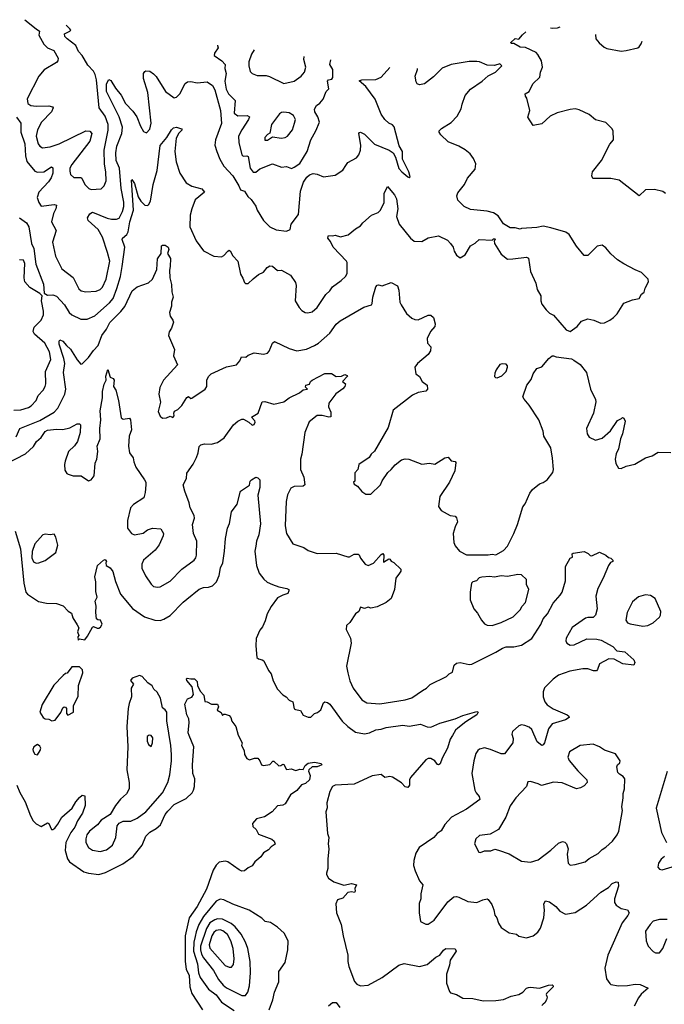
# Model space of a CAD drawing. Extents: x 1678759 to 1859541, y 384609 to 522867.
# Tile 136 of 256: x 1685786 to 1690833, y 500069 to 507776. Entities that reach past the tile are written whole.
import ezdxf

# ---------------------------------------------------------------- set-up
doc = ezdxf.new("R2010")
doc.units = 0

msp = doc.modelspace()

# ---------------------------------------------------------------- linework, layer by layer
at = {"layer": '0CON20XD'}
for points in [[(1685827.1, 507776), (1685916.2, 507703.8), (1685942, 507685), (1685937.1, 507655), (1685975.5, 507585.5), (1686005, 507555.7), (1686054, 507534), (1686087.3, 507475), (1686084.5, 507455), (1686075, 507441.1), (1685977.1, 507382.9), (1685935, 507333.1), (1685846, 507156), (1685850.9, 507120.9), (1685872.5, 507105), (1685915, 507099.6), (1686015, 507101.8), (1686042, 507095), (1686048.9, 507085), (1686035, 507055.6), (1685958.2, 506975), (1685925.4, 506915), (1685915.5, 506865), (1685931.5, 506805), (1685945, 506785.8), (1685965, 506773.3), (1686025, 506780), (1686095, 506805.4), (1686305, 506905.5), (1686334.5, 506904.5), (1686350.6, 506885), (1686335.5, 506825), (1686195, 506642.9), (1686180, 506615), (1686179.1, 506589.1), (1686184.5, 506564.5), (1686210.5, 506540.5), (1686265, 506540), (1686273.8, 506535), (1686296, 506485), (1686326.2, 506455), (1686345, 506445.8), (1686425, 506451.4), (1686447.5, 506475), (1686461.9, 506515), (1686461.5, 506585), (1686450.3, 506645), (1686446.8, 506755), (1686479.4, 506910.6), (1686478.5, 506955), (1686455, 507020), (1686409.1, 507085), (1686386.4, 507306.4), (1686376.6, 507346.6), (1686363.6, 507373.6), (1686320.2, 507420.2), (1686290.8, 507469.2), (1686276.5, 507495), (1686246.3, 507526.3), (1686225.7, 507575), (1686158.1, 507625), (1686140, 507645), (1686136.7, 507665), (1686180, 507685), (1686186, 507695), (1686180, 507705), (1686149.7, 507733.5)], [(1689943, 507712.3), (1689955, 507709.2), (1689997.7, 507712.3), (1690017.7, 507719.4)], [(1690842.5, 506415), (1690821.7, 506431.7), (1690755, 506447.1), (1690685, 506444), (1690635, 506397.5), (1690479.5, 506519.5), (1690415, 506531.9), (1690273.9, 506533.9), (1690264.1, 506554.1), (1690270, 506585), (1690340.8, 506675), (1690407.3, 506802.7), (1690433.8, 506835), (1690431.2, 506905), (1690421.2, 506925), (1690375, 506972), (1690295, 506992.9), (1690245, 507034.4), (1690165, 507071.4), (1690135, 507078.6), (1690095, 507074), (1689995, 507046.2), (1689939.5, 507020.5), (1689875, 506960), (1689805, 506947.5), (1689763.9, 507013.9), (1689780, 507065), (1689757.5, 507162.5), (1689746.4, 507176.4), (1689743.8, 507195), (1689775, 507213.3), (1689804, 507275), (1689858.8, 507325), (1689864, 507365), (1689878, 507405), (1689870, 507455), (1689843.6, 507503.6), (1689828.7, 507518.7), (1689745, 507558), (1689705, 507561.2), (1689655, 507590), (1689635, 507590), (1689631.7, 507598.3), (1689665, 507627.5), (1689695, 507622.5), (1689721.7, 507658.3), (1689748.2, 507681.7)], [(1690293, 507660.6), (1690297.5, 507625), (1690322.5, 507595), (1690361.2, 507561.2), (1690381.7, 507551.7), (1690495, 507529.4), (1690535, 507534.3), (1690624.3, 507555.7), (1690636.7, 507563.3), (1690652.4, 507587.6), (1690658.6, 507607.7)], [(1687334.1, 507577.7), (1687335.5, 507575), (1687340, 507555), (1687310, 507515), (1687308.8, 507495), (1687370, 507455), (1687394, 507425), (1687391.9, 507395), (1687401.8, 507355), (1687393.5, 507295), (1687403, 507233), (1687421.8, 507195), (1687473.3, 507143.2), (1687464.4, 507045), (1687495, 507024.6), (1687566, 507026), (1687584.3, 507015), (1687578.7, 506995), (1687524.7, 506915), (1687500.4, 506865), (1687502.9, 506815), (1687525, 506717.1), (1687535, 506708.1), (1687565, 506711.4), (1687574.5, 506704.5), (1687591.1, 506615), (1687615, 506581.8), (1687635, 506583.3), (1687665, 506607.5), (1687765, 506648.1), (1687835, 506621.9), (1687875, 506626.7), (1687915, 506611.4), (1687935, 506620.6), (1687978.8, 506651.2), (1688036.9, 506745), (1688065.8, 506835), (1688103.8, 506905), (1688132.5, 506975), (1688121.2, 507015), (1688096, 507055), (1688094.2, 507075), (1688110, 507105), (1688135, 507122.9), (1688162.9, 507155), (1688185, 507213.3), (1688205.6, 507234.4), (1688196.2, 507295), (1688205, 507306), (1688228.8, 507311.2), (1688236.9, 507323.1), (1688237.9, 507385), (1688214.4, 507425), (1688222.5, 507461.6)], [(1687621.7, 507539.8), (1687600.7, 507505), (1687579.1, 507445), (1687579.1, 507415), (1687591.4, 507371.4), (1687606, 507355), (1687645, 507338.5), (1687715, 507338.5), (1687742.5, 507332.5), (1687855, 507277.3), (1687934.5, 507295.5), (1687988.9, 507335), (1688015.6, 507365), (1688025.5, 507405), (1688010.4, 507465), (1688013.6, 507488.6)], [(1685785.8, 506225), (1685838.5, 506185), (1685857.3, 506155), (1685878.6, 506025), (1685896.9, 505985), (1685913.2, 505863.2), (1685971.4, 505705), (1685977.5, 505635), (1686005, 505618.8), (1686045, 505623.3), (1686075, 505611.9), (1686138.2, 505545), (1686174, 505484), (1686195, 505464.6), (1686265, 505431.9), (1686315, 505433.1), (1686375, 505457.7), (1686489.9, 505560.1), (1686517.5, 505595), (1686547.6, 505672.4), (1686574.3, 505765), (1686588.6, 505845), (1686608.6, 505995), (1686588.6, 506055), (1686590.8, 506065), (1686624.8, 506095.2), (1686635.6, 506114.4), (1686648.6, 506195), (1686677.8, 506285), (1686661.1, 506518.9), (1686665, 506526.2), (1686685, 506494), (1686715, 506390), (1686735, 506354.5), (1686765, 506325.5), (1686785, 506321.1), (1686795, 506325.7), (1686809.6, 506355), (1686831.8, 506485), (1686863.5, 506595), (1686885, 506790.8), (1686939.4, 506855), (1686974.2, 506915), (1686990.9, 506929.1), (1687015, 506934.2), (1687052.7, 506922.7), (1687058.8, 506915), (1687032, 506888), (1687011.5, 506848.5), (1687000.7, 506745), (1687012.4, 506662.4), (1687041.1, 506575), (1687089.6, 506499.6), (1687135, 506473.1), (1687212.7, 506452.7), (1687233.3, 506425), (1687161.1, 506365), (1687133.1, 506295), (1687121.1, 506245), (1687119.4, 506155), (1687166.9, 506045), (1687225, 505967.1), (1687305, 505925.8), (1687365, 505918.8), (1687385, 505929.2), (1687415, 505964.2), (1687425, 505970.8), (1687435, 505968), (1687455, 505926.7), (1687494, 505885), (1687514.2, 505785), (1687533.9, 505753.9), (1687545, 505720), (1687555, 505711.2), (1687575, 505712), (1687613, 505747), (1687655, 505782), (1687695, 505798.8), (1687723, 505837), (1687745, 505850), (1687765, 505846.7), (1687805, 505813.3), (1687835, 505816), (1687905, 505776.2), (1687945, 505720), (1687950.8, 505695), (1687943.3, 505575), (1687975, 505523.3), (1687995, 505500), (1688020, 505485), (1688042.3, 505482.3), (1688075, 505489.2), (1688115, 505522), (1688183.1, 505625), (1688215, 505653.8), (1688235, 505683.8), (1688304, 505735), (1688336, 505765), (1688350.3, 505789.7), (1688348.8, 505875), (1688343.8, 505885), (1688241.5, 505995), (1688219.8, 506039.8), (1688199.2, 506065), (1688200, 506080), (1688205, 506086.2), (1688235, 506083.8), (1688255, 506090), (1688297.3, 506077.3), (1688356.9, 506093.1), (1688415, 506139.4), (1688455, 506162.5), (1688473.6, 506186.4), (1688540, 506245), (1688592.8, 506267.2), (1688611.4, 506285), (1688640, 506345), (1688639.5, 506415), (1688665, 506470), (1688720.8, 506405), (1688735.8, 506375), (1688745.4, 506295.4), (1688735.5, 506235), (1688756.2, 506176.2), (1688845, 506066), (1688875, 506042.5), (1688935, 506039.4), (1688985, 506067.5), (1689065, 506084), (1689135, 506049.2), (1689160, 506025), (1689180.8, 505995), (1689186.7, 505965), (1689205, 505932.5), (1689235, 505913.3), (1689272.5, 505935), (1689316.7, 506005), (1689353, 506027), (1689383.9, 506056.1), (1689485, 506050), (1689495, 506060), (1689505, 506060), (1689510, 506055), (1689500, 506045), (1689502.5, 506025), (1689555, 505940.8), (1689605, 505902.5), (1689645.7, 505904.3), (1689755, 505916), (1689768.8, 505908.8), (1689784.5, 505805), (1689827.5, 505715), (1689837.9, 505665), (1689866.9, 505615), (1689865.5, 505575), (1689875, 505550.6), (1689908.2, 505505), (1689935, 505478.6), (1689965, 505463.1), (1690065, 505349.1), (1690095, 505336.5), (1690150.8, 505375), (1690185, 505415.7), (1690235, 505433.8), (1690280, 505425), (1690335, 505400), (1690365, 505402.5), (1690405, 505423.3), (1690435.7, 505444.3), (1690463.3, 505475), (1690515, 505557.5), (1690585, 505583.3), (1690635, 505592.5), (1690653.6, 505626.4), (1690676.1, 505643.9), (1690683.3, 505675), (1690710, 505725), (1690706.1, 505746.1), (1690655, 505797.5), (1690605, 505817.5), (1690516.1, 505866.1), (1690466.1, 505896.1), (1690414.3, 505944.3), (1690375, 505991.2), (1690345, 506010), (1690306.4, 506003.6), (1690235, 505930), (1690205, 505930), (1690145, 506003.8), (1690088, 506095), (1690062.1, 506112.1), (1689945, 506148.1), (1689885, 506160), (1689835, 506148.8), (1689715, 506142.5), (1689705, 506137.5), (1689665, 506146.7), (1689625, 506146.7), (1689575, 506177.5), (1689531.7, 506241.7), (1689495, 506263.8), (1689445, 506278), (1689315, 506290.8), (1689265, 506314.2), (1689215, 506362.5), (1689207.3, 506397.3), (1689215, 506422), (1689269.2, 506485), (1689292, 506535), (1689352.5, 506605), (1689357.3, 506647.3), (1689339.2, 506689.2), (1689314, 506725), (1689275, 506757.1), (1689225, 506785.6), (1689140.8, 506820.8), (1689082, 506875), (1689070, 506895), (1689071.2, 506905), (1689088.8, 506925), (1689165, 506970.8), (1689209.8, 507020.2), (1689243, 507077), (1689249.1, 507115), (1689275, 507182.9), (1689315, 507231.5), (1689408, 507295), (1689455, 507336.7), (1689510, 507365), (1689560, 507415), (1689545, 507430), (1689503, 507417), (1689445, 507420), (1689385, 507446.9), (1689365, 507449.5), (1689305, 507447.5), (1689165, 507425.3), (1689093.2, 507396.8), (1689025, 507329.6), (1688956, 507275), (1688915, 507266), (1688897.5, 507275), (1688889.3, 507289.3), (1688881.2, 507335), (1688900.8, 507385), (1688899.8, 507393.3)], [(1685762.3, 507012.3), (1685794.4, 506965), (1685795.3, 506895), (1685827.2, 506805), (1685830.5, 506710.5), (1685843.4, 506665), (1685905, 506591.5), (1685925, 506581.5), (1685975, 506585.4), (1686035, 506624), (1686045, 506616.7), (1686045.9, 506575), (1686032.6, 506537.4), (1686012.4, 506507.6), (1685935.6, 506425), (1685924.3, 506385), (1685935.7, 506345.7), (1685955, 506316.2), (1686055, 506330), (1686073.8, 506325), (1686070, 506295), (1686050.3, 506259.7), (1686036.2, 506195), (1686071.8, 506125), (1686043.2, 506035), (1686066, 505926), (1686117.1, 505825), (1686205, 505759.2), (1686249.8, 505669.8), (1686266.7, 505655), (1686305, 505647.1), (1686385, 505651.8), (1686415.8, 505665), (1686435, 505681.9), (1686464.2, 505745.8), (1686491.2, 505885), (1686474.7, 505955), (1686434.7, 506075), (1686399.6, 506135), (1686323.1, 506203.1), (1686317.1, 506225), (1686335, 506255.5), (1686355, 506268.9), (1686471.5, 506221.5), (1686505.4, 506214.6), (1686545, 506213.6), (1686565, 506223.1), (1686591.1, 506275), (1686601.9, 506315), (1686602.5, 506347.5), (1686581.7, 506455), (1686567.6, 506615), (1686540.4, 506675), (1686538.4, 506735), (1686547, 506785), (1686584.8, 506885), (1686590, 506935), (1686565.2, 507015), (1686466.7, 507215), (1686466, 507275), (1686485, 507308.6), (1686500, 507300), (1686535, 507238.9), (1686581.5, 507185), (1686615, 507120.4), (1686670.7, 507060.7), (1686703.8, 507015), (1686732.4, 506942.4), (1686755, 506901.4), (1686778.6, 506891.4), (1686805, 506918), (1686814.7, 506965.3), (1686789.4, 507205), (1686755.5, 507315), (1686755.7, 507354.3), (1686765, 507371.2), (1686775, 507376), (1686805, 507372.5), (1686835, 507352.9), (1686855, 507331.4), (1686927.3, 507215), (1686995, 507164.4), (1687015, 507170), (1687038.6, 507195), (1687082.7, 507277.3), (1687100.5, 507289.5), (1687125, 507292), (1687175, 507282.5), (1687255, 507290.5), (1687295, 507260), (1687315, 507227.8), (1687359.2, 507065), (1687365.9, 506964.1), (1687318.9, 506835), (1687313.1, 506795), (1687328.9, 506745), (1687352.1, 506685), (1687385, 506628.9), (1687453.9, 506553.9), (1687502.3, 506475), (1687514.2, 506444.2), (1687545, 506434), (1687571.2, 506391.2), (1687599.1, 506369.1), (1687635, 506316.7), (1687644.4, 506284.4), (1687694.6, 506204.6), (1687745, 506154.2), (1687795, 506130.8), (1687875, 506121.4), (1687903.3, 506135), (1687912, 506175), (1687967.7, 506252.3), (1687984.1, 506435), (1688006.8, 506505), (1688035, 506542.9), (1688055, 506560.4), (1688085, 506570.9), (1688115, 506567.7), (1688165, 506546.2), (1688255, 506558), (1688315, 506598.8), (1688338.6, 506635), (1688355, 506658.6), (1688423.3, 506695), (1688441.9, 506718.1), (1688453.3, 506755), (1688457.1, 506795), (1688442.5, 506885), (1688446.2, 506893.8), (1688455, 506895.7), (1688485, 506878.9), (1688565, 506801.2), (1688680, 506755), (1688708.8, 506735), (1688728.9, 506698.9), (1688755, 506612), (1688777.5, 506585), (1688825, 506546.2), (1688835, 506540), (1688842.5, 506545), (1688833.1, 506585), (1688782, 506685), (1688783.8, 506745), (1688757.9, 506787.9), (1688718.5, 506938.5), (1688705, 506952), (1688675, 506966), (1688645, 506993.8), (1688616.9, 507036.9), (1688569.1, 507155), (1688495, 507252.9), (1688443.7, 507296.3), (1688464.1, 507305.9), (1688575, 507307.2), (1688615.5, 507325), (1688683.7, 507402.2)], [(1687725, 506832.5), (1687765, 506860), (1687835, 506848.1), (1687865, 506853.1), (1687882.5, 506865), (1687920.9, 506915), (1687938.9, 506965), (1687944.6, 506995), (1687928.6, 507025), (1687895, 507046.9), (1687855, 507052.5), (1687835, 507049.2), (1687821.3, 507038.7), (1687758, 506955), (1687745, 506887.5), (1687725, 506877.5), (1687705.8, 506855), (1687705, 506833.8), (1687725, 506832.5)], [(1685759, 504511), (1685786.7, 504575), (1685945, 504638), (1686055, 504704.4), (1686084.7, 504735.3), (1686140.4, 504845), (1686148.6, 504885), (1686130, 505015), (1686138.9, 505085), (1686132.2, 505125), (1686094.6, 505235), (1686095, 505260), (1686100.8, 505269.2), (1686125, 505260), (1686152.9, 505225), (1686185, 505198.1), (1686235, 505114), (1686265, 505080), (1686275, 505083.3), (1686325, 505132.9), (1686365, 505187.9), (1686400, 505225), (1686428.9, 505305), (1686466.9, 505355), (1686492, 505405), (1686578.8, 505491.2), (1686608.1, 505531.9), (1686665.8, 505655), (1686705, 505686.2), (1686795, 505715.8), (1686825, 505746), (1686859.8, 505820.2), (1686865.8, 505905), (1686893.8, 505945), (1686896.7, 506005), (1686905, 506011.2), (1686925, 506011.2), (1686948.8, 505995), (1686953, 505977), (1686943.3, 505945), (1686965.6, 505905.6), (1686965.3, 505845.3), (1686958.2, 505815), (1686960.5, 505755), (1686975.5, 505704.5), (1686976.5, 505645), (1686988.2, 505605), (1686975.6, 505565), (1686975.5, 505535), (1686958.1, 505485), (1686964.3, 505454.3), (1686986.2, 505425), (1686989.5, 505409.5), (1686975, 505362.5), (1686956.1, 505333.9), (1686951.2, 505305), (1686997.5, 505195), (1686991.2, 505145), (1687021.2, 505075), (1686913.1, 504955), (1686883, 504897), (1686876.7, 504845), (1686887.4, 504782.6), (1686870.3, 504710.3), (1686885, 504672.5), (1686905, 504656.2), (1686935, 504658.8), (1686965, 504673.3), (1686985, 504662.5), (1686995.7, 504675), (1686993.3, 504695), (1686998.8, 504711.2), (1687025, 504726), (1687055.6, 504755), (1687095, 504818), (1687106.7, 504826.7), (1687125, 504810), (1687135, 504813.8), (1687238.8, 504885), (1687250, 504905), (1687252, 504955), (1687265, 504983.3), (1687285, 505003.8), (1687405, 505058), (1687482.5, 505075), (1687509.2, 505105), (1687522.5, 505137.5), (1687557.5, 505135), (1687575, 505150), (1687622.5, 505167.5), (1687695, 505158), (1687725, 505166.2), (1687739.7, 505180.3), (1687766, 505244), (1687782, 505258), (1687895, 505201.1), (1687955, 505184.4), (1688032.4, 505197.6), (1688095, 505226), (1688125, 505244), (1688215, 505321.9), (1688265, 505392.9), (1688295, 505419.4), (1688480, 505525), (1688540, 505545), (1688546, 505555), (1688550, 505605), (1688574.2, 505685), (1688585, 505698.8), (1688595, 505701.2), (1688625, 505693.8), (1688695, 505718.8), (1688743.9, 505693.9), (1688755, 505660), (1688762.5, 505565), (1688771.9, 505545), (1688815, 505477.5), (1688855, 505440.8), (1688879.2, 505429.2), (1688905, 505427.5), (1688985, 505463.3), (1689005, 505463.3), (1689026.1, 505446.1), (1689040, 505395), (1689036.7, 505375), (1689002, 505335), (1688975, 505280), (1688980, 505245), (1689003.8, 505215), (1689001.2, 505185), (1688984.2, 505155.8), (1688900, 505085), (1688880, 505055), (1688887.5, 505005), (1688915, 504983.3), (1688936.7, 504945), (1688975, 504916.2), (1688980, 504885), (1688965, 504868), (1688905, 504858.6), (1688862.4, 504837.6), (1688709.2, 504720.8), (1688671.4, 504585), (1688565, 504400), (1688538.8, 504375), (1688522, 504348), (1688440, 504295), (1688432.5, 504255), (1688410.7, 504229.3), (1688410, 504165), (1688400, 504155), (1688405, 504140), (1688430, 504125), (1688465, 504083.3), (1688495, 504063.3), (1688535, 504061.2), (1688610.8, 504135), (1688623.4, 504166.6), (1688667.9, 504232.1), (1688695, 504254), (1688725, 504291.2), (1688775, 504330), (1688805, 504338.6), (1688833.2, 504336.8), (1688935, 504296.9), (1688995, 504304.2), (1689035, 504296), (1689115, 504346.9), (1689141.4, 504351.4), (1689164.2, 504324.2), (1689195, 504316.7), (1689200, 504310), (1689191.9, 504245), (1689150.8, 504155), (1689074.3, 504045), (1689066, 503965), (1689085, 503933.3), (1689155, 503896.2), (1689195, 503890), (1689206, 503876), (1689213.8, 503845), (1689195, 503807.5), (1689180, 503755), (1689184.3, 503685), (1689195, 503656.7)], [(1685740.6, 504719.4), (1685795, 504722), (1685855, 504740.8), (1685876.4, 504753.6), (1685915, 504794.4), (1685932.1, 504835), (1685970, 504875), (1685985.6, 504905), (1685990.5, 504925), (1685988.6, 505021.4), (1686029.2, 505115), (1686019.6, 505175), (1685983.3, 505245), (1685903.3, 505315), (1685890.9, 505335), (1685900.7, 505369.3), (1685953.5, 505425), (1685971.8, 505465), (1685973.8, 505495), (1685955.8, 505574.2), (1685962.5, 505615), (1685943, 505633), (1685865, 505680.4), (1685827.1, 505725), (1685820.9, 505755), (1685827.6, 505867.6), (1685815, 505894), (1685785, 505897.5)], [(1689195, 503656.7), (1689228.8, 503615), (1689285, 503587.5), (1689452.7, 503587.3), (1689485, 503592.5), (1689515, 503588), (1689575, 503622.5), (1689604.3, 503655), (1689655.6, 503755), (1689684.5, 503825.5), (1689725, 503963.3), (1689742.4, 503987.6), (1689779.5, 504070.5), (1689801.7, 504098.3), (1689855, 504142), (1689885, 504154), (1689914.5, 504175.5), (1689959.3, 504230.7), (1689964.4, 504255), (1689958.5, 504345), (1689944, 504425), (1689890, 504515), (1689885.1, 504555.1), (1689849.2, 504645), (1689775, 504758.6), (1689734.4, 504805), (1689725.8, 504825), (1689755.5, 504914.5), (1689789.7, 504960.3), (1689805.6, 505005), (1689834.6, 505045), (1689875, 505058.9), (1689930, 505125), (1689955, 505144.3), (1689965.5, 505145.5), (1689985, 505137.5), (1690105, 505120.8), (1690125, 505111.9), (1690175, 505076.7), (1690224.4, 505015), (1690254.1, 504884.1), (1690294, 504804), (1690297.1, 504785), (1690277.7, 504695), (1690224.7, 504575), (1690228.8, 504535), (1690245, 504508.9), (1690295, 504484.5), (1690345, 504501.8), (1690410.8, 504559.2), (1690465, 504638.8), (1690497.5, 504655), (1690505, 504662.5), (1690515, 504656.7), (1690525.8, 504634.2), (1690506.5, 504535), (1690489.6, 504495), (1690473.4, 504416.6), (1690455, 504377.5), (1690449.2, 504335), (1690452.7, 504302.7), (1690475, 504266.7), (1690495, 504263.3), (1690535, 504281.2), (1690603, 504297), (1690684.4, 504345.6), (1690738.6, 504361.4), (1690785, 504391.2), (1690885, 504388.8)], [(1685681.4, 504298.6), (1685831.9, 504378.1), (1685893.4, 504436.6), (1685918.1, 504475), (1685955, 504505.5), (1685985, 504551.9), (1686005, 504562.1), (1686075, 504570.4), (1686125, 504569.1), (1686177.5, 504582.5), (1686235, 504613.3), (1686255, 504612.5), (1686262.5, 504605), (1686260.9, 504545), (1686237.5, 504475), (1686215, 504441.4), (1686168.1, 504395), (1686141.7, 504321.7), (1686135.7, 504295), (1686138.8, 504248.8), (1686154.1, 504224.1), (1686165, 504217.5), (1686205, 504206.7), (1686266.4, 504206.4), (1686325, 504167.5), (1686346.7, 504175), (1686368.8, 504205), (1686378, 504305), (1686390.8, 504335), (1686398.1, 504395), (1686393.1, 504436.9), (1686415.4, 504494.6), (1686412.7, 504575), (1686422, 504645), (1686417.2, 504715), (1686433.5, 504815), (1686434.4, 504865), (1686447.9, 504922.1), (1686463.8, 504955), (1686461.4, 504985), (1686475, 505037.5), (1686495, 504977.5), (1686518, 504968), (1686525.7, 504955.7), (1686521.2, 504905), (1686539.2, 504875), (1686559.4, 504795), (1686580, 504660), (1686595, 504648.8), (1686645, 504656.7), (1686654.1, 504644.1), (1686662.5, 504565), (1686644.1, 504515.9), (1686637.5, 504437.5), (1686645.9, 504385.9), (1686675.8, 504345.8), (1686679.2, 504315), (1686695, 504273.3), (1686762.5, 504175), (1686772.5, 504155), (1686773.3, 504135), (1686768.8, 504075), (1686757.3, 504032.7), (1686678.1, 503981.9), (1686653.6, 503956.4), (1686630.8, 503855), (1686630, 503795), (1686662, 503755), (1686685, 503742.9), (1686753, 503757), (1686785.8, 503784.2), (1686825, 503796), (1686890, 503790), (1686912, 503755), (1686910, 503735), (1686876.9, 503665), (1686847.2, 503622.8), (1686754.4, 503545), (1686742.7, 503515), (1686743.5, 503483.5), (1686772, 503422), (1686815, 503357.5), (1686835, 503340.8), (1686865, 503334.4), (1686885, 503337.1), (1686965, 503380.6), (1687055, 503474.4)], [(1689525, 504973.8), (1689561.7, 504988.3), (1689595, 505023.3), (1689606, 505055), (1689605, 505067.5), (1689595, 505080), (1689567, 505083), (1689545, 505076.7), (1689516.2, 505035), (1689505, 505010), (1689503.9, 504983.9), (1689510, 504975), (1689525, 504973.8)], [(1687055, 503474.4), (1687152.5, 503545), (1687165, 503563.3), (1687170, 503585), (1687171.9, 503695), (1687145.8, 503755), (1687140, 503825), (1687153.8, 503875), (1687152, 503895), (1687122, 503955), (1687114, 503995), (1687078.8, 504085), (1687066.2, 504135), (1687091.2, 504185), (1687095, 504227.5), (1687144.2, 504295.8), (1687170.3, 504349.7), (1687183.7, 504386.3), (1687190, 504435), (1687205, 504448.8), (1687233.9, 504456.1), (1687285, 504453.3), (1687335, 504466.7), (1687387, 504503), (1687461.2, 504605), (1687495, 504634), (1687525, 504650), (1687538.6, 504648.6), (1687580, 504625), (1687605, 504602.5), (1687623, 504607), (1687630, 504625), (1687627.5, 504635), (1687600, 504665), (1687653.1, 504696.9), (1687683.3, 504785), (1687705, 504787.5), (1687775, 504765.7), (1687855, 504784.5), (1687895, 504816.9), (1687977.5, 504855), (1688005, 504878.8), (1688040, 504885), (1688025, 504900), (1688027.5, 504915), (1688055, 504922.5), (1688062.9, 504945), (1688075, 504955.6), (1688175, 505008), (1688227.5, 505007.5), (1688265, 504982.5), (1688305, 504985.8), (1688331.2, 504998.8), (1688350.7, 504990.7), (1688353.3, 504985), (1688312.5, 504945), (1688336.7, 504925), (1688331.2, 504905), (1688315, 504886), (1688261.9, 504848.1), (1688207.5, 504775), (1688202.9, 504745), (1688220.8, 504705), (1688221.2, 504668.8), (1688206, 504664), (1688155, 504678.5), (1688115, 504677.1), (1688052.1, 504627.9), (1688019.4, 504545), (1687995.8, 504375.8), (1687984.2, 504335), (1687985.7, 504304.3), (1687984.2, 504255), (1688010.8, 504195), (1688018, 504135), (1688005, 504124), (1687935, 504121.9), (1687909.8, 504110.2), (1687883.1, 504056.9), (1687871.8, 504005), (1687865.8, 503815), (1687876, 503755), (1687925, 503673.3), (1688010, 503645), (1688045, 503621.2), (1688115, 503597.5), (1688265, 503600.8), (1688355, 503572), (1688367.3, 503572.7), (1688405, 503593.8), (1688435, 503593.8), (1688445, 503587.5), (1688455, 503562.5), (1688491.2, 503515), (1688514.1, 503504.1), (1688555, 503521.1), (1688615, 503591.2), (1688628, 503598), (1688635.9, 503585.9), (1688635, 503530), (1688675, 503556.7), (1688685, 503552.5), (1688695, 503537.5), (1688715, 503527.5), (1688770, 503475), (1688770.5, 503459.5), (1688760, 503445), (1688731.2, 503405), (1688721.2, 503315), (1688694.2, 503245.8), (1688655, 503213.8), (1688585, 503180), (1688535, 503170), (1688515, 503177.5), (1688485, 503166.7), (1688455, 503177.5), (1688440, 503145), (1688414, 503125), (1688372, 503058), (1688345, 503033.3), (1688341.9, 503001.9), (1688376.7, 502935), (1688382, 502895), (1688345.8, 502715), (1688354.2, 502665), (1688371.9, 502601.9), (1688397.8, 502545), (1688463.6, 502453.6), (1688505, 502430), (1688605, 502420), (1688805, 502451.2), (1688855, 502467.5), (1688940, 502525), (1688971.9, 502545), (1688998.8, 502571.2), (1689127.5, 502635), (1689147.5, 502655), (1689175, 502670), (1689188, 502725), (1689205, 502740), (1689235, 502744.2), (1689305, 502730), (1689325, 502732.9), (1689515, 502826.4), (1689565, 502857.5), (1689595, 502866.5), (1689655, 502866.4), (1689715, 502879.6), (1689795, 502933.5), (1689865, 503041.1), (1689885, 503086.9), (1689918.8, 503125), (1689962, 503208), (1690018.5, 503271.5), (1690032.2, 503295), (1690060, 503385), (1690058.8, 503495), (1690095, 503560), (1690115, 503570), (1690112.5, 503595), (1690118.3, 503601.7), (1690205, 503612.5), (1690237, 503597), (1690251.7, 503581.7), (1690265, 503580), (1690325, 503608), (1690376, 503586), (1690395, 503567.5), (1690415, 503560), (1690430, 503545), (1690430, 503535), (1690411.7, 503528.3), (1690395.8, 503504.2), (1690354.3, 503405), (1690312.5, 503325), (1690297.8, 503265), (1690307.5, 503165), (1690294, 503115), (1690275, 503097.5), (1690235, 503097.8), (1690215, 503091.1), (1690111.7, 503018.3), (1690065.4, 502935), (1690063.1, 502915), (1690069.5, 502895), (1690095, 502879.1), (1690126.7, 502883.3), (1690225, 502930), (1690305, 502926.2), (1690338.3, 502918.3), (1690430.5, 502870.5), (1690460, 502835), (1690525, 502828), (1690593.8, 502765), (1690601.2, 502745), (1690595, 502723.3), (1690507.5, 502735), (1690440.5, 502770.5), (1690397.3, 502772.7), (1690324.5, 502735.5), (1690310.3, 502689.7), (1690300.8, 502679.2), (1690278.8, 502678.8), (1690235, 502695.8), (1690194.1, 502694.1), (1690093.4, 502676.6), (1690005, 502645.6), (1689962.5, 502615), (1689895, 502547.5), (1689883.3, 502515), (1689883.1, 502475), (1689897, 502437), (1689915, 502414.4), (1689962.9, 502382.9), (1690073.3, 502335), (1690086.2, 502325), (1690088.8, 502315), (1690060, 502295), (1689955, 502264.2), (1689927.3, 502225), (1689894.3, 502115.7), (1689885, 502100), (1689875, 502096.2), (1689838.6, 502125), (1689795, 502220), (1689775, 502237.5), (1689740.5, 502250.5), (1689715, 502255.7), (1689695, 502250), (1689644, 502205), (1689638.8, 502185), (1689649.5, 502149.5), (1689647.5, 502115), (1689581.4, 502028.6), (1689555, 502029.5), (1689472.5, 502065), (1689425, 502075.7), (1689385, 502065.8), (1689372, 502055), (1689358.3, 502031.7), (1689340.8, 501975), (1689325.9, 501875.9), (1689350, 501745), (1689358.8, 501725), (1689384.2, 501695), (1689388.3, 501671.7), (1689285, 501597.5), (1689168, 501535), (1689115, 501477.5), (1689085, 501426), (1689055, 501407.5), (1689029.2, 501375), (1688913.4, 501296.6), (1688886.9, 501253.1), (1688871.9, 501195), (1688870, 501155), (1688881.9, 501115), (1688916.8, 501036.8), (1688943.1, 501005), (1688925.7, 500935), (1688926, 500895), (1688912.7, 500857.3), (1688913.8, 500785), (1688925, 500717.5), (1688965.8, 500695.8), (1688985, 500697.1), (1689031.9, 500728.1), (1689139.2, 500870.8), (1689185, 500911.4), (1689205, 500914.2), (1689225, 500907.5), (1689294.3, 500874.3), (1689365, 500866), (1689413, 500887), (1689445, 500893.8), (1689455, 500888.8), (1689481.3, 500851.3), (1689497.9, 500807.9), (1689505, 500767.5), (1689521.2, 500745), (1689533.8, 500705), (1689555, 500671.2), (1689618.3, 500628.3), (1689675, 500618.8), (1689695, 500603.8), (1689755, 500588.8), (1689805.8, 500604.2), (1689843.3, 500635), (1689863.8, 500665), (1689889.2, 500745), (1689894.3, 500805), (1689890.8, 500855), (1689902, 500878), (1689935, 500872.5), (1689984.4, 500834.4), (1690015, 500798), (1690060, 500775), (1690135, 500788.6), (1690224, 500845), (1690335, 500948), (1690395, 500984.2), (1690425, 501014.2), (1690455, 501028.8), (1690472.5, 501025), (1690474.2, 500995), (1690443.9, 500893.9), (1690443.8, 500865), (1690456.1, 500846.1), (1690495, 500818.8), (1690545, 500809.2), (1690556.9, 500785), (1690548.1, 500765), (1690502.8, 500707.2), (1690390.6, 500455), (1690367.7, 500352.3), (1690379.5, 500269.5), (1690405, 500231.2), (1690415, 500224), (1690473, 500213), (1690545, 500216.9), (1690603.6, 500226.4), (1690645, 500225.6), (1690707.5, 500195), (1690652.4, 500147.6), (1690631.3, 500118.7), (1690595.6, 500055)], [(1685751.7, 503771.7), (1685792.6, 503635), (1685817.4, 503365), (1685835.4, 503295.4), (1685848.6, 503278.6), (1685933.1, 503223.1), (1685995, 503207.8), (1686075, 503207.5), (1686127.3, 503187.3), (1686165, 503146.7), (1686190.7, 503130.7), (1686203.3, 503095), (1686235, 503040), (1686248.8, 503015), (1686240, 502985), (1686250, 502955), (1686242.5, 502945), (1686245, 502920), (1686255, 502930), (1686295, 502923.3), (1686318.3, 502951.7), (1686355, 503022.5), (1686365, 503027.5), (1686393, 503013), (1686405, 503013.3), (1686419.3, 503020.7), (1686432.5, 503045), (1686420, 503075), (1686398.3, 503078.3), (1686387.5, 503087.5), (1686382.5, 503135), (1686385.8, 503185), (1686377.5, 503225), (1686392.5, 503255), (1686381.2, 503301.2), (1686382, 503375), (1686374.4, 503415), (1686395.8, 503504.2), (1686443.6, 503546.4), (1686455, 503550), (1686466.7, 503535), (1686460, 503525), (1686462.5, 503505), (1686495, 503486.7), (1686515, 503456.7), (1686535, 503377.5), (1686575, 503280.8), (1686668.3, 503168.3), (1686762.1, 503102.1), (1686845, 503075.6), (1686885, 503074.4), (1686915, 503083.5), (1686965, 503113.1), (1687065, 503218.1), (1687095, 503239.4), (1687192.4, 503317.6), (1687225, 503332.9), (1687265, 503335.6), (1687294.5, 503345.5), (1687327.1, 503375), (1687347.8, 503425), (1687358.9, 503485), (1687375.3, 503524.7), (1687390, 503615), (1687396.7, 503715), (1687412.9, 503795), (1687427.9, 503832.1), (1687444.2, 503925), (1687488.8, 503985), (1687513.8, 504085), (1687585, 504133.3), (1687591.2, 504165), (1687600, 504175), (1687635, 504194), (1687650.7, 504190.7), (1687666.7, 504175), (1687665.7, 504115), (1687650, 504055), (1687671.3, 503831.3), (1687657.9, 503745), (1687639.1, 503695), (1687634.4, 503654.4), (1687627.5, 503615), (1687639.4, 503505), (1687661.4, 503445), (1687696.6, 503396.6), (1687723.4, 503373.4), (1687764.6, 503354.6), (1687815, 503336.5), (1687877.5, 503325), (1687892.5, 503315), (1687893.8, 503305), (1687885.7, 503284.3), (1687845, 503272.9), (1687805, 503250), (1687756.1, 503183.9), (1687724.3, 503125), (1687707.9, 503072.1), (1687685.8, 503025), (1687665, 502996.7), (1687637.3, 502932.7), (1687634.2, 502875), (1687643.8, 502785), (1687655, 502773.3), (1687685, 502766), (1687696.9, 502756.9), (1687733, 502683), (1687755.6, 502655.6), (1687771.3, 502601.3), (1687805, 502536.7), (1687845, 502491.2), (1687871.2, 502475), (1687895, 502450), (1687925, 502436.7), (1687935, 502383.3), (1687945, 502376.2), (1687985, 502370), (1688005, 502333.3), (1688045, 502316.2), (1688065, 502316.7), (1688094.3, 502345.7), (1688117.5, 502352.5), (1688143.3, 502375), (1688165, 502430), (1688175, 502436), (1688195, 502432.5), (1688215, 502418), (1688312, 502285), (1688356.2, 502245), (1688415, 502198.8), (1688485, 502186), (1688525, 502192.9), (1688575, 502216.9), (1688615, 502222.2), (1688655, 502236.9), (1688785, 502252.9), (1688835, 502247.1), (1688925, 502261.2), (1688975, 502240), (1689005, 502239.2), (1689075, 502270), (1689196.7, 502303.3), (1689255, 502330), (1689365, 502362), (1689376.7, 502355), (1689366, 502335), (1689278.7, 502281.3), (1689215, 502231.9), (1689198.1, 502215), (1689175, 502174.2), (1689155.6, 502145), (1689134.4, 502075), (1689094, 501996), (1689078.3, 501951.7), (1689065, 501943.8), (1689057.3, 501947.3), (1689035, 501976), (1689005, 501992.9), (1688985, 501992.9), (1688966.4, 501983.6), (1688845.7, 501845), (1688838.1, 501825), (1688836.7, 501785), (1688825, 501767.5), (1688805, 501771.4), (1688775, 501801.9), (1688705, 501846.7), (1688685, 501853.1), (1688645, 501845.8), (1688615, 501868.6), (1688545, 501856.7), (1688405, 501791.2), (1688256.7, 501783.3), (1688235.5, 501774.5), (1688213.6, 501735), (1688191.9, 501645), (1688193.3, 501606.7), (1688183.8, 501576.2), (1688195.5, 501405), (1688207.3, 501375), (1688200.5, 501325), (1688206.4, 501286.4), (1688197.5, 501205), (1688198.8, 501131.2), (1688187.5, 501095), (1688187.5, 501085), (1688205, 501057.5), (1688245, 501028), (1688325, 501001.2), (1688385, 501014), (1688422.5, 501005), (1688410, 500975), (1688413.3, 500955), (1688406.7, 500945), (1688385, 500950.8), (1688354.3, 500945.7), (1688315, 500901.2), (1688275, 500886.2), (1688261.4, 500855), (1688265.8, 500785), (1688303.6, 500693.6), (1688317.5, 500605), (1688354.6, 500455), (1688354.5, 500405), (1688362.2, 500365), (1688406.8, 500246.8), (1688425, 500226), (1688455, 500214.2), (1688515, 500218), (1688625, 500279.2), (1688754, 500375), (1688795, 500388.2), (1688915, 500365.6), (1688975, 500380), (1689045, 500438.1), (1689076.2, 500455), (1689105, 500493.8), (1689123.3, 500505), (1689195, 500502.5), (1689202.5, 500485), (1689156.1, 500413.9), (1689150.8, 500375), (1689128.6, 500305), (1689126.7, 500235), (1689150, 500170), (1689159.3, 500159.3), (1689205, 500146.2), (1689255, 500118), (1689335, 500116), (1689415, 500097.1), (1689515, 500098.6), (1689575, 500105.8), (1689635, 500134.2), (1689695, 500145.8), (1689725.5, 500164.5), (1689755, 500196), (1689768.8, 500201.2), (1689785.8, 500204.2), (1689855, 500195.8), (1689925, 500218.5), (1689955, 500222), (1689963.8, 500215), (1689962, 500205), (1689910, 500155), (1689907.5, 500145), (1689916.7, 500125), (1689911.2, 500105), (1689898.6, 500081.4), (1689885, 500070), (1689875, 500060)], [(1685915, 503523.1), (1685935, 503524.3), (1685985, 503542), (1686070, 503605), (1686083.9, 503663.9), (1686070, 503725), (1686055, 503750), (1686025, 503743.8), (1685985, 503750), (1685966.4, 503743.6), (1685905, 503672.5), (1685884.1, 503614.1), (1685882, 503565), (1685895, 503532.5), (1685915, 503523.1)], [(1689485, 503034.4), (1689555, 503058.2), (1689648.7, 503101.3), (1689703.1, 503156.9), (1689718.8, 503185), (1689745.8, 503215), (1689771.2, 503315), (1689753.8, 503355), (1689753.3, 503395), (1689715, 503430), (1689685, 503433.3), (1689605, 503418.8), (1689555, 503422.5), (1689503, 503413), (1689465, 503418.8), (1689405, 503413.8), (1689383.9, 503406.1), (1689362.5, 503385), (1689335, 503376.7), (1689323.9, 503366.1), (1689312, 503295), (1689312, 503235), (1689342, 503165), (1689370.9, 503130.9), (1689400.8, 503075), (1689425, 503048), (1689445.9, 503035.9), (1689485, 503034.4)], [(1690665, 503028.5), (1690705, 503033.3), (1690745, 503055.8), (1690795, 503098.8), (1690804.2, 503115), (1690804.3, 503145), (1690762, 503245), (1690725, 503268.1), (1690685, 503274.3), (1690630.7, 503259.3), (1690585, 503220.8), (1690540.8, 503135), (1690531.5, 503075), (1690545, 503054.2), (1690566.5, 503046.5), (1690665, 503028.5)], [(1686038.3, 502288.3), (1686065, 502292.5), (1686107, 502353), (1686125, 502390), (1686135, 502396.7), (1686146.1, 502396.1), (1686153.3, 502385), (1686153.8, 502345), (1686163, 502333), (1686207.5, 502355), (1686207.5, 502405), (1686245, 502480), (1686246.7, 502565), (1686280, 502665), (1686277, 502687), (1686255, 502710), (1686195, 502710), (1686158.8, 502661.2), (1686145, 502658.8), (1686125.8, 502644.2), (1686052.8, 502567.2), (1685962.9, 502415), (1685944.3, 502355), (1685970, 502315), (1685985, 502302.5), (1686015, 502300), (1686038.3, 502288.3)], [(1686415, 501264.5), (1686465, 501277.3), (1686511.9, 501315), (1686538.1, 501375), (1686548.8, 501465), (1686565, 501486.2), (1686595, 501504), (1686657.6, 501502.4), (1686705, 501525.6), (1686775, 501575.6), (1686903.1, 501725), (1686945.4, 501805), (1686961.6, 501865), (1686975.3, 501975), (1686975.3, 502025.3), (1686970.4, 502095), (1686937, 502287), (1686938.6, 502355), (1686926.2, 502375), (1686905, 502390), (1686889.4, 502465), (1686861.3, 502511.3), (1686837.1, 502535), (1686823.2, 502563.2), (1686790, 502585), (1686745, 502636.2), (1686725, 502642.5), (1686667, 502623), (1686652.5, 502605), (1686677.5, 502575), (1686660, 502545), (1686661.4, 502475), (1686642.2, 502425), (1686634.5, 502385), (1686624.6, 502245), (1686633.8, 502085), (1686625.5, 501905), (1686644.4, 501805), (1686643.3, 501755), (1686622, 501718), (1686576.1, 501673.9), (1686537.1, 501625), (1686493.3, 501555), (1686425, 501511.4), (1686394.3, 501475), (1686332.7, 501425), (1686312.1, 501395), (1686303.8, 501365), (1686303.5, 501335), (1686325, 501295.7), (1686355, 501274.5), (1686415, 501264.5)], [(1685764.3, 501785), (1685786.9, 501726.9), (1685829.2, 501655), (1685870, 501545), (1685891.2, 501505), (1685915, 501482), (1685955, 501461.2), (1686005, 501490), (1686015, 501483.3), (1686035, 501437.5), (1686045, 501436.7), (1686061.7, 501448.3), (1686085, 501480), (1686115, 501533.8), (1686196.2, 501605), (1686225, 501653.3), (1686255, 501687.5), (1686275, 501707.5), (1686295, 501700), (1686298.1, 501625), (1686276.7, 501565), (1686238.9, 501505), (1686218.5, 501455), (1686185.8, 501414.3), (1686147.2, 501335), (1686142.7, 501272.7), (1686160.9, 501209.1), (1686175.7, 501185), (1686287.3, 501107.3), (1686325, 501095.5), (1686405, 501085.6), (1686458.7, 501101.3), (1686592.4, 501167.6), (1686674.5, 501225.5), (1686743.8, 501315), (1686775, 501384.4), (1686805, 501415.4), (1686855.3, 501444.7), (1686887.8, 501475), (1686925.6, 501555), (1686945, 501581.4), (1686995, 501634.2), (1687090.3, 501679.7), (1687135.4, 501724.6), (1687146.9, 501745), (1687154.3, 501775), (1687156.8, 501833.2), (1687142.9, 501875), (1687138.1, 501945), (1687150, 502085), (1687112.6, 502172.6), (1687105.8, 502195), (1687114.1, 502275.9), (1687109.2, 502305), (1687094.5, 502334.5), (1687080.3, 502419.7), (1687100, 502460), (1687135, 502472.5), (1687145.7, 502495), (1687136.9, 502555), (1687095.8, 502605), (1687092.7, 502617.3), (1687096.7, 502623.3), (1687125, 502615.6), (1687155, 502615.8), (1687176.5, 502596.5), (1687178.6, 502565), (1687199.7, 502519.7), (1687228.5, 502488.5), (1687235, 502440), (1687255, 502437.5), (1687288.3, 502418.3), (1687335, 502418.8), (1687343.6, 502396.4), (1687331.7, 502371.7), (1687363, 502353), (1687375, 502330), (1687385, 502340), (1687395, 502340), (1687425, 502330), (1687440, 502315), (1687446.4, 502286.4), (1687478.8, 502245), (1687496.7, 502175), (1687526.7, 502115), (1687523.8, 502095), (1687543.8, 502055), (1687546.7, 502025), (1687565, 501992.5), (1687585, 501983.3), (1687625, 501996.7), (1687650, 501995), (1687666.1, 501976.1), (1687680, 501945), (1687695, 501938.8), (1687745, 501946.7), (1687767.5, 501972.5), (1687775, 501973.3), (1687815, 501936), (1687831.2, 501938.8), (1687845, 501950), (1687855, 501946.7), (1687875, 501907.5), (1687915, 501912.5), (1687945, 501900), (1687957, 501903)], [(1686815, 502087.5), (1686827.1, 502115), (1686827.8, 502155), (1686815, 502172), (1686800, 502175), (1686784.2, 502165), (1686785, 502130), (1686795, 502102.5), (1686815, 502087.5)], [(1685925, 502021.2), (1685946.7, 502055), (1685951.2, 502075), (1685945, 502090), (1685925, 502103.3), (1685896.2, 502085), (1685890, 502065), (1685891.2, 502051.2), (1685905, 502027.5), (1685925, 502021.2)], [(1690095, 501158.8), (1690135, 501163.8), (1690213.3, 501185), (1690245, 501210), (1690315, 501250), (1690345, 501282), (1690375, 501298), (1690427.5, 501345), (1690464.4, 501395), (1690477.8, 501425), (1690505.7, 501585), (1690500, 501615), (1690511.2, 501685), (1690510.5, 501719.5), (1690520, 501755), (1690523.6, 501833.6), (1690511.7, 501851.7), (1690480.8, 501870.8), (1690470, 501885), (1690461.7, 501928.3), (1690467.5, 501945), (1690485, 501960), (1690486.7, 501975), (1690450.5, 502030.5), (1690365, 502058), (1690325.7, 502085.7), (1690275, 502104.2), (1690175, 502094), (1690090, 502045), (1690078, 502005), (1690086.8, 501976.8), (1690155, 501896), (1690226.2, 501825), (1690228, 501805), (1690205, 501779.2), (1690177.6, 501762.4), (1690145, 501756.5), (1690032.6, 501802.6), (1689965, 501807.1), (1689872.2, 501782.2), (1689845, 501796.2), (1689785, 501813.3), (1689765, 501810), (1689753.8, 501775), (1689670, 501685), (1689626.3, 501623.7), (1689591.8, 501535), (1689533.6, 501436.4), (1689468.8, 501401.2), (1689385, 501390), (1689356, 501365), (1689346.2, 501325), (1689380.5, 501260.5), (1689395, 501258.8), (1689425, 501271.2), (1689475, 501270), (1689505, 501282.5), (1689535, 501276.7), (1689617.9, 501247.9), (1689715, 501190), (1689785, 501183.1), (1689845, 501201.4), (1689944.3, 501275), (1690005, 501331.4), (1690035, 501342.5), (1690055, 501338.8), (1690065.8, 501325), (1690079.2, 501285), (1690071.1, 501245), (1690078.8, 501175), (1690095, 501158.8)], [(1687957, 501903), (1687979.3, 501910.7), (1688005, 501907.5), (1688022, 501938), (1688045, 501955.8), (1688095, 501963.5), (1688146.7, 501955), (1688151.2, 501945), (1688134, 501935), (1688115, 501929.1), (1688075, 501929.2), (1688050.8, 501905), (1688046, 501895), (1688060.9, 501860.9), (1688054.2, 501825), (1688025, 501797.8), (1687993.3, 501786.7), (1687955, 501743.3), (1687905, 501710), (1687865, 501639.2), (1687845, 501628), (1687805, 501623.3), (1687763.6, 501576.4), (1687702.6, 501537.4), (1687639.3, 501520.7), (1687607.5, 501485), (1687611.7, 501461.7), (1687638.3, 501438.3), (1687655, 501400), (1687760.7, 501360.7), (1687777.5, 501345), (1687786.4, 501323.6), (1687755, 501302.5), (1687735, 501277.5), (1687694.1, 501255.9), (1687675, 501223.3), (1687626.1, 501183.9), (1687605, 501152.5), (1687575, 501138.8), (1687545, 501113.8), (1687525, 501112), (1687505, 501121.2), (1687415, 501183.3), (1687395, 501188.8), (1687348.3, 501181.7), (1687325, 501158), (1687301.2, 501118.8), (1687248.3, 500971.7), (1687175.8, 500835), (1687112.6, 500745), (1687082.2, 500605), (1687082.3, 500405), (1687090, 500345), (1687114.1, 500294.1), (1687116.9, 500205), (1687134, 500154), (1687218.2, 500025)], [(1690855, 501892.5), (1690768.1, 501605), (1690810, 501415), (1690850, 501335)], [(1690835, 501227.5), (1690808, 501205), (1690788, 501175), (1690782.7, 501142.7), (1690795, 501126.2), (1690815, 501122), (1690895, 501146.2)], [(1687739.2, 500025), (1687768, 500105), (1687780.8, 500165), (1687814.4, 500245), (1687814.4, 500325.6), (1687865, 500397.5), (1687885.8, 500495), (1687888.8, 500565), (1687855.5, 500625.5), (1687805, 500673.8), (1687749.1, 500709.1), (1687708.1, 500718.1), (1687682.6, 500742.6), (1687583.8, 500805), (1687455, 500852.2), (1687385, 500886.2), (1687355, 500892.7), (1687325, 500877.5), (1687225, 500756.6), (1687188.6, 500695), (1687166.9, 500636.9), (1687161, 500601), (1687150.4, 500555), (1687146.2, 500486.2), (1687178.8, 500385), (1687186.5, 500315), (1687198.6, 500278.6), (1687265, 500188.9), (1687325, 500142.7), (1687365, 500086.9), (1687465, 500020)], [(1687525, 500138.2), (1687555, 500139.4), (1687571.8, 500165), (1687585, 500213.3), (1687593.5, 500315), (1687589.3, 500405), (1687572, 500505), (1687553.4, 500555), (1687519.1, 500619.1), (1687474.1, 500675), (1687442.3, 500702.3), (1687375, 500734.8), (1687335, 500737.5), (1687315, 500731.6), (1687275, 500706.2), (1687248, 500662), (1687201.6, 500525), (1687201.3, 500495), (1687210.5, 500460.5), (1687225, 500432.9), (1687303.7, 500335), (1687343.4, 500263.4), (1687379.6, 500219.6), (1687405, 500199.4), (1687525, 500138.2)], [(1690855, 500733.8), (1690794.1, 500734.1), (1690745, 500719.2), (1690720.8, 500695), (1690685, 500642.5), (1690690, 500565), (1690706.2, 500525), (1690745, 500483.3), (1690765, 500471.2), (1690795, 500471.2), (1690820, 500505), (1690852, 500585)], [(1687425, 500360), (1687445, 500361.2), (1687458.9, 500381.1), (1687464.5, 500425.5), (1687457.6, 500505), (1687440.3, 500565), (1687412.8, 500615), (1687376.2, 500645), (1687355, 500652.9), (1687325, 500647.1), (1687305, 500630.8), (1687290.6, 500605), (1687270.3, 500535), (1687275, 500508), (1687395, 500374.2), (1687425, 500360)], [(1688205, 500057.5), (1688236.1, 500083.9), (1688265, 500083.8), (1688293.3, 500045)]]:
    msp.add_lwpolyline(points, dxfattribs=at)

doc.saveas('drawing.dxf')
